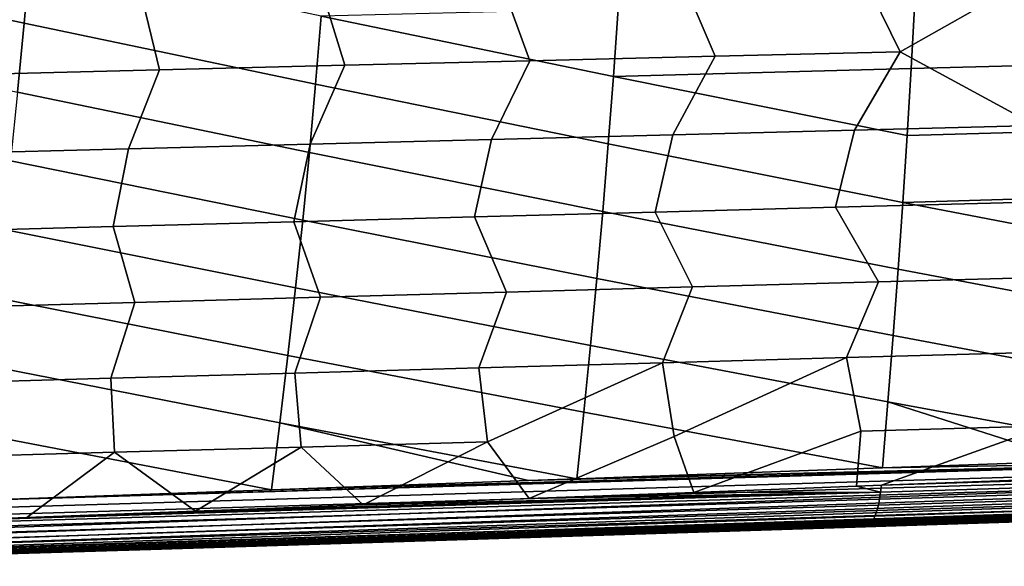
# Model space of a CAD drawing. Header units: metres. Extents: x -25 to 132, y -25 to 25.
# Tile 189 of 256: x 74.92 to 87.95, y -17.37 to -10.14. Entities that reach past the tile are written whole.
import ezdxf

# ---------------------------------------------------------------- set-up
doc = ezdxf.new("R2010")
doc.units = ezdxf.units.M
doc.layers.add('solid_12_061_071_XXX', color=7, linetype='CONTINUOUS')

msp = doc.modelspace()

# ---------------------------------------------------------------- linework, layer by layer
at = {"layer": 'solid_12_061_071_XXX'}
for points in [[(74.9767, -10.184276, 89.07872), (75.05722, -9.271045, 89.250389), (71.223824, -8.435795, 88.383392), (71.14003, -9.359454, 88.218704)], [(86.983322, -8.483459, 74.21209), (88.45919, -9.487837, 74.960274), (86.567902, -10.560964, 74.576828), (86.070107, -9.541763, 74.13681)], [(74.888512, -11.094852, 88.890717), (74.9767, -10.184276, 89.07872), (71.14003, -9.359454, 88.218704), (71.047424, -10.280282, 88.03669)], [(78.830681, -10.991195, 89.943863), (78.905685, -10.088035, 90.120567), (75.05722, -9.271045, 89.250389), (74.9767, -10.184276, 89.07872)], [(88.45919, -9.487837, 74.960274), (89.017792, -10.50164, 75.407486), (88.364006, -11.536631, 75.469452), (86.567902, -10.560964, 74.576828)], [(81.291992, -9.649903, 72.489769), (83.681038, -9.595786, 73.313309), (84.118042, -10.620401, 73.746117), (81.668198, -10.679954, 72.915359)], [(83.681038, -9.595786, 73.313309), (86.070107, -9.541763, 74.13681), (86.567902, -10.560964, 74.576828), (84.118042, -10.620401, 73.746117)], [(74.124916, -9.812821, 70.018967), (76.513924, -9.758421, 70.842598), (76.768562, -10.799398, 71.253723), (74.318764, -10.859292, 70.422844)], [(76.513924, -9.758421, 70.842598), (78.902954, -9.704115, 71.666199), (79.218369, -10.739618, 72.084564), (76.768562, -10.799398, 71.253723)], [(78.902954, -9.704115, 71.666199), (81.291992, -9.649903, 72.489769), (81.668198, -10.679954, 72.915359), (79.218369, -10.739618, 72.084564)], [(86.762619, -9.895646, 92.203537), (82.83432, -9.99193, 91.162163), (82.772438, -10.88768, 90.996704), (86.713799, -10.783965, 92.049301)], [(90.690559, -9.799422, 93.244667), (86.762619, -9.895646, 92.203537), (86.713799, -10.783965, 92.049301), (90.654732, -10.680309, 93.101578)], [(82.772438, -10.88768, 90.996704), (82.83432, -9.99193, 91.162163), (78.905685, -10.088035, 90.120567)], [(82.705162, -11.781142, 90.816887), (82.772438, -10.88768, 90.996704), (78.905685, -10.088035, 90.120567), (78.830681, -10.991195, 89.943863)], [(78.749146, -11.891868, 89.751816), (78.830681, -10.991195, 89.943863), (74.9767, -10.184276, 89.07872), (74.888512, -11.094852, 88.890717)], [(81.668198, -10.679954, 72.915359), (81.159683, -11.721553, 73.070786), (78.758278, -11.783442, 72.271133), (79.218369, -10.739618, 72.084564)], [(84.118042, -10.620401, 73.746117), (83.561104, -11.659788, 73.870392), (81.159683, -11.721553, 73.070786), (81.668198, -10.679954, 72.915359)], [(86.567902, -10.560964, 74.576828), (85.96254, -11.598147, 74.669952), (83.561104, -11.659788, 73.870392), (84.118042, -10.620401, 73.746117)], [(86.567902, -10.560964, 74.576828), (88.364006, -11.536631, 75.469452), (85.96254, -11.598147, 74.669952)], [(90.654732, -10.680309, 93.101578), (86.713799, -10.783965, 92.049301), (86.660721, -11.670194, 91.881668), (90.615776, -11.559303, 92.946083)], [(76.768562, -10.799398, 71.253723), (76.356895, -11.845456, 71.471428), (73.955536, -11.907595, 70.671692), (74.318764, -10.859292, 70.422844)], [(79.218369, -10.739618, 72.084564), (78.758278, -11.783442, 72.271133), (76.356895, -11.845456, 71.471428), (76.768562, -10.799398, 71.253723)], [(86.660721, -11.670194, 91.881668), (86.713799, -10.783965, 92.049301), (82.772438, -10.88768, 90.996704)], [(86.603386, -12.554284, 91.700653), (86.660721, -11.670194, 91.881668), (82.772438, -10.88768, 90.996704), (82.705162, -11.781142, 90.816887)], [(82.6325, -12.672273, 90.622704), (82.705162, -11.781142, 90.816887), (78.830681, -10.991195, 89.943863), (78.749146, -11.891868, 89.751816)], [(78.661072, -12.790015, 89.544418), (78.749146, -11.891868, 89.751816), (74.888512, -11.094852, 88.890717), (74.792641, -12.002743, 88.686378)], [(88.364006, -11.536631, 75.469452), (88.102707, -12.553772, 75.69249), (85.71299, -12.61764, 74.912811), (85.96254, -11.598147, 74.669952)], [(90.615776, -11.559303, 92.946083), (86.660721, -11.670194, 91.881668), (86.603386, -12.554284, 91.700653), (90.573685, -12.436353, 92.778175)], [(81.159683, -11.721553, 73.070786), (80.93364, -12.74579, 73.353271), (78.543991, -12.810073, 72.573418), (78.758278, -11.783442, 72.271133)], [(83.561104, -11.659788, 73.870392), (83.323303, -12.681646, 74.133072), (80.93364, -12.74579, 73.353271), (81.159683, -11.721553, 73.070786)], [(85.96254, -11.598147, 74.669952), (85.71299, -12.61764, 74.912811), (83.323303, -12.681646, 74.133072), (83.561104, -11.659788, 73.870392)], [(76.356895, -11.845456, 71.471428), (76.154373, -12.874496, 71.79351), (73.764771, -12.939058, 71.013565), (73.955536, -11.907595, 70.671692)], [(78.758278, -11.783442, 72.271133), (78.543991, -12.810073, 72.573418), (76.154373, -12.874496, 71.79351), (76.356895, -11.845456, 71.471428)], [(86.541786, -13.436189, 91.506256), (86.603386, -12.554284, 91.700653), (82.705162, -11.781142, 90.816887), (82.6325, -12.672273, 90.622704)], [(82.554436, -13.561028, 90.414162), (82.6325, -12.672273, 90.622704), (78.749146, -11.891868, 89.751816), (78.661072, -12.790015, 89.544418)], [(78.566467, -13.685599, 89.321678), (78.661072, -12.790015, 89.544418), (74.792641, -12.002743, 88.686378), (74.689087, -12.907913, 88.465714)], [(90.528465, -13.311403, 92.597862), (90.573685, -12.436353, 92.778175), (86.603386, -12.554284, 91.700653)], [(86.281151, -13.604583, 75.445435), (83.820366, -13.672434, 74.660126), (83.323303, -12.681646, 74.133072), (85.71299, -12.61764, 74.912811)], [(88.741966, -13.536893, 76.230667), (86.281151, -13.604583, 75.445435), (85.71299, -12.61764, 74.912811), (88.102707, -12.553772, 75.69249)], [(90.48011, -14.184403, 92.405151), (90.528465, -13.311403, 92.597862), (86.603386, -12.554284, 91.700653), (86.541786, -13.436189, 91.506256)], [(81.359612, -13.740448, 73.874733), (78.89888, -13.808627, 73.089279), (78.543991, -12.810073, 72.573418), (80.93364, -12.74579, 73.353271)], [(83.820366, -13.672434, 74.660126), (81.359612, -13.740448, 73.874733), (80.93364, -12.74579, 73.353271), (83.323303, -12.681646, 74.133072)], [(86.475922, -14.315859, 91.298485), (86.541786, -13.436189, 91.506256), (82.6325, -12.672273, 90.622704), (82.554436, -13.561028, 90.414162)], [(76.438179, -13.876972, 72.303757), (73.977501, -13.945487, 71.518181), (73.764771, -12.939058, 71.013565), (76.154373, -12.874496, 71.79351)], [(78.89888, -13.808627, 73.089279), (76.438179, -13.876972, 72.303757), (76.154373, -12.874496, 71.79351), (78.543991, -12.810073, 72.573418)], [(82.470978, -14.447366, 90.191261), (82.554436, -13.561028, 90.414162), (78.661072, -12.790015, 89.544418), (78.566467, -13.685599, 89.321678)], [(78.465324, -14.578583, 89.083603), (78.566467, -13.685599, 89.321678), (74.689087, -12.907913, 88.465714), (74.577858, -13.810331, 88.228714)], [(85.858177, -14.607546, 75.685341), (86.281151, -13.604583, 75.445435), (88.741966, -13.536893, 76.230667), (88.292015, -14.539433, 76.44339)], [(90.428619, -15.055298, 92.200043), (90.48011, -14.184403, 92.405151), (86.541786, -13.436189, 91.506256), (86.475922, -14.315859, 91.298485)], [(80.990593, -14.744297, 74.168983), (81.359612, -13.740448, 73.874733), (83.820366, -13.672434, 74.660126), (83.42437, -14.675833, 74.9272)], [(86.405792, -15.193246, 91.077339), (86.475922, -14.315859, 91.298485), (82.554436, -13.561028, 90.414162), (82.470978, -14.447366, 90.191261)], [(83.42437, -14.675833, 74.9272), (83.820366, -13.672434, 74.660126), (86.281151, -13.604583, 75.445435), (85.858177, -14.607546, 75.685341)], [(78.357643, -15.468925, 88.830185), (78.465324, -14.578583, 89.083603), (74.577858, -13.810331, 88.228714), (74.458939, -14.709964, 87.975388)], [(76.123123, -14.881767, 72.652313), (76.438179, -13.876972, 72.303757), (78.89888, -13.808627, 73.089279), (78.556839, -14.812941, 73.410683)], [(82.382118, -15.331243, 89.954018), (82.470978, -14.447366, 90.191261), (78.566467, -13.685599, 89.321678), (78.465324, -14.578583, 89.083603)], [(78.556839, -14.812941, 73.410683), (78.89888, -13.808627, 73.089279), (81.359612, -13.740448, 73.874733), (80.990593, -14.744297, 74.168983)], [(73.689423, -14.95078, 71.89389), (73.977501, -13.945487, 71.518181), (76.438179, -13.876972, 72.303757), (76.123123, -14.881767, 72.652313)], [(90.37352, -15.924176, 91.982376), (90.428619, -15.055298, 92.200043), (86.475922, -14.315859, 91.298485), (86.405792, -15.193246, 91.077339)], [(86.333031, -16.068409, 90.843246), (86.405792, -15.193246, 91.077339), (82.470978, -14.447366, 90.191261), (82.382118, -15.331243, 89.954018)], [(82.288368, -16.212654, 89.702545), (82.382118, -15.331243, 89.954018), (78.465324, -14.578583, 89.083603), (78.357643, -15.468925, 88.830185)], [(88.514961, -15.51235, 76.890121), (86.045975, -15.581717, 76.141129), (85.858177, -14.607546, 75.685341), (88.292015, -14.539433, 76.44339)], [(78.246353, -16.356665, 88.56221), (78.357643, -15.468925, 88.830185), (74.458939, -14.709964, 87.975388), (74.332344, -15.606777, 87.705734)], [(81.108109, -15.721045, 74.642838), (80.990593, -14.744297, 74.168983), (83.42437, -14.675833, 74.9272)], [(81.65786, -16.47365, 75.171227), (81.108109, -15.721045, 74.642838), (83.42437, -14.675833, 74.9272), (83.577026, -15.65128, 75.392029)], [(83.577026, -15.65128, 75.392029), (83.42437, -14.675833, 74.9272), (85.858177, -14.607546, 75.685341)], [(83.835487, -16.391113, 75.807434), (83.577026, -15.65128, 75.392029), (85.858177, -14.607546, 75.685341), (86.045975, -15.581717, 76.141129)], [(78.639229, -15.791016, 73.893555), (76.17038, -15.861195, 73.144196), (76.123123, -14.881767, 72.652313), (78.556839, -14.812941, 73.410683)], [(81.108109, -15.721045, 74.642838), (78.639229, -15.791016, 73.893555), (78.556839, -14.812941, 73.410683), (80.990593, -14.744297, 74.168983)], [(76.17038, -15.861195, 73.144196), (73.701553, -15.931586, 72.394768), (73.689423, -14.95078, 71.89389), (76.123123, -14.881767, 72.652313)], [(86.405792, -15.193246, 91.077339), (86.333031, -16.068409, 90.843246), (88.859749, -15.97823, 91.555649)], [(88.859749, -15.97823, 91.555649), (90.37352, -15.924176, 91.982376), (86.405792, -15.193246, 91.077339)], [(86.333031, -16.068409, 90.843246), (82.382118, -15.331243, 89.954018), (82.288368, -16.212654, 89.702545)], [(78.357643, -15.468925, 88.830185), (78.246353, -16.356665, 88.56221), (81.649773, -16.235416, 89.522408)], [(81.649773, -16.235416, 89.522408), (82.288368, -16.212654, 89.702545), (78.357643, -15.468925, 88.830185)], [(74.421516, -16.492809, 87.482819), (78.246353, -16.356665, 88.56221), (74.332344, -15.606777, 87.705734)], [(85.990936, -16.309086, 76.437706), (83.835487, -16.391113, 75.807434), (86.045975, -15.581717, 76.141129)], [(86.320549, -16.296507, 76.534134), (85.990936, -16.309086, 76.437706), (86.045975, -15.581717, 76.141129), (88.514961, -15.51235, 76.890121)], [(88.12265, -16.227575, 77.061562), (86.320549, -16.296507, 76.534134), (88.514961, -15.51235, 76.890121)], [(79.460854, -16.556675, 74.529945), (78.639229, -15.791016, 73.893555), (81.108109, -15.721045, 74.642838)], [(81.65786, -16.47365, 75.171227), (79.460854, -16.556675, 74.529945), (81.108109, -15.721045, 74.642838)], [(83.835487, -16.391113, 75.807434), (81.65786, -16.47365, 75.171227), (83.577026, -15.65128, 75.392029)], [(75.008682, -16.724216, 73.232155), (73.751564, -16.771366, 72.866135), (73.701553, -15.931586, 72.394768), (76.17038, -15.861195, 73.144196)], [(77.244461, -16.640194, 73.883583), (75.008682, -16.724216, 73.232155), (76.17038, -15.861195, 73.144196)], [(77.244461, -16.640194, 73.883583), (76.17038, -15.861195, 73.144196), (78.639229, -15.791016, 73.893555)], [(79.460854, -16.556675, 74.529945), (77.244461, -16.640194, 73.883583), (78.639229, -15.791016, 73.893555)], [(74.198441, -16.500748, 87.419853), (74.14608, -16.502609, 87.405075), (92.362198, -15.959432, 92.510826)], [(92.377136, -16.060789, 92.469696), (92.362198, -15.959432, 92.510826), (74.14608, -16.502609, 87.405075), (74.158028, -16.603439, 87.372551)], [(92.362198, -15.959432, 92.510826), (74.421516, -16.492809, 87.482819), (74.198441, -16.500748, 87.419853)], [(92.362198, -15.959432, 92.510826), (78.246353, -16.356665, 88.56221), (74.421516, -16.492809, 87.482819)], [(92.362198, -15.959432, 92.510826), (81.649773, -16.235416, 89.522408), (78.246353, -16.356665, 88.56221)], [(92.362198, -15.959432, 92.510826), (82.288368, -16.212654, 89.702545), (81.649773, -16.235416, 89.522408)], [(92.362198, -15.959432, 92.510826), (86.333031, -16.068409, 90.843246), (82.288368, -16.212654, 89.702545)], [(98.851318, -16.087801, 80.357796), (86.29509, -16.47912, 76.634598), (86.308662, -16.390757, 76.579086), (98.86515, -16.001387, 80.301826)], [(98.86515, -16.001387, 80.301826), (86.308662, -16.390757, 76.579086), (86.320549, -16.296507, 76.534134), (98.875862, -15.908914, 80.25573)], [(98.875862, -15.908914, 80.25573), (86.320549, -16.296507, 76.534134), (88.12265, -16.227575, 77.061562)], [(92.362198, -15.959432, 92.510826), (88.859749, -15.97823, 91.555649), (86.333031, -16.068409, 90.843246)], [(92.395164, -16.156042, 92.416885), (92.377136, -16.060789, 92.469696), (74.158028, -16.603439, 87.372551), (74.173531, -16.699461, 87.328873)], [(92.416008, -16.243759, 92.353172), (92.395164, -16.156042, 92.416885), (74.173531, -16.699461, 87.328873), (74.191833, -16.789341, 87.274513)], [(98.834549, -16.167007, 80.422874), (86.278496, -16.560219, 76.69957), (86.29509, -16.47912, 76.634598), (98.851318, -16.087801, 80.357796)], [(92.416008, -16.243759, 92.353172), (74.191833, -16.789341, 87.274513), (74.212685, -16.87182, 87.210236)], [(92.416008, -16.243759, 92.353172), (74.212685, -16.87182, 87.210236), (74.235786, -16.94574, 87.136955), (92.439354, -16.322622, 92.279526)], [(98.793137, -16.299686, 80.576828), (86.237167, -16.696304, 76.854225), (86.259094, -16.632946, 76.773117), (98.815063, -16.237951, 80.496216)], [(98.815063, -16.237951, 80.496216), (86.259094, -16.632946, 76.773117), (86.278496, -16.560219, 76.69957), (98.834549, -16.167007, 80.422874)], [(86.29509, -16.47912, 76.634598), (73.735909, -16.863691, 72.920555), (73.751564, -16.771366, 72.866135), (86.308662, -16.390757, 76.579086)], [(86.308662, -16.390757, 76.579086), (73.751564, -16.771366, 72.866135), (75.008682, -16.724216, 73.232155)], [(92.439354, -16.322622, 92.279526), (74.235786, -16.94574, 87.136955), (74.260811, -17.010063, 87.055687), (92.464844, -16.391441, 92.197052)], [(92.464844, -16.391441, 92.197052), (74.260811, -17.010063, 87.055687), (74.287422, -17.063885, 86.967575), (92.492096, -16.449184, 92.106987)], [(86.308662, -16.390757, 76.579086), (75.008682, -16.724216, 73.232155), (77.244461, -16.640194, 73.883583)], [(86.308662, -16.390757, 76.579086), (77.244461, -16.640194, 73.883583), (79.460854, -16.556675, 74.529945)], [(86.308662, -16.390757, 76.579086), (79.460854, -16.556675, 74.529945), (81.65786, -16.47365, 75.171227)], [(86.308662, -16.390757, 76.579086), (81.65786, -16.47365, 75.171227), (83.835487, -16.391113, 75.807434)], [(86.308662, -16.390757, 76.579086), (83.835487, -16.391113, 75.807434), (85.990936, -16.309086, 76.437706)], [(86.308662, -16.390757, 76.579086), (85.990936, -16.309086, 76.437706), (86.320549, -16.296507, 76.534134)], [(98.715691, -16.422092, 80.851189), (86.159317, -16.822226, 77.131432), (86.186935, -16.791595, 77.034615), (98.743111, -16.392374, 80.755508)], [(98.743111, -16.392374, 80.755508), (86.186935, -16.791595, 77.034615), (86.212997, -16.74943, 76.941795), (98.769043, -16.351389, 80.663643)], [(98.769043, -16.351389, 80.663643), (86.212997, -16.74943, 76.941795), (86.237167, -16.696304, 76.854225), (98.793137, -16.299686, 80.576828)], [(86.278496, -16.560219, 76.69957), (73.719543, -16.947998, 72.985321), (73.735909, -16.863691, 72.920555), (86.29509, -16.47912, 76.634598)], [(92.492096, -16.449184, 92.106987), (74.287422, -17.063885, 86.967575), (74.315231, -17.106453, 86.873856), (92.520706, -16.494978, 92.010696)], [(92.520706, -16.494978, 92.010696), (74.315231, -17.106453, 86.873856), (74.343857, -17.137167, 86.775848), (92.55024, -16.528139, 91.909622)], [(92.55024, -16.528139, 91.909622), (74.343857, -17.137167, 86.775848), (74.372887, -17.155598, 86.674919), (92.580254, -16.548162, 91.805283)], [(98.687134, -16.440149, 80.949425), (86.130539, -16.8409, 77.230911), (86.159317, -16.822226, 77.131432), (98.715691, -16.422092, 80.851189)], [(98.687134, -16.440149, 80.949425), (98.666451, -16.446028, 81.051559), (95.75264, -16.539133, 80.187592), (86.130539, -16.8409, 77.230911)], [(86.130539, -16.8409, 77.230911), (95.75264, -16.539133, 80.187592), (92.039848, -16.657734, 79.087891)], [(86.237167, -16.696304, 76.854225), (73.678215, -17.089842, 73.141159), (73.700218, -17.023741, 73.059212), (86.259094, -16.632946, 76.773117)], [(86.259094, -16.632946, 76.773117), (73.700218, -17.023741, 73.059212), (73.719543, -16.947998, 72.985321), (86.278496, -16.560219, 76.69957)], [(74.372887, -17.155598, 86.674919), (74.40345, -17.161436, 86.572929), (74.91993, -17.144222, 86.71843), (92.580254, -16.548162, 91.805283)], [(92.580254, -16.548162, 91.805283), (74.91993, -17.144222, 86.71843), (78.929672, -17.010584, 87.847908)], [(92.580254, -16.548162, 91.805283), (78.929672, -17.010584, 87.847908), (82.919212, -16.877636, 88.971405)], [(92.580254, -16.548162, 91.805283), (82.919212, -16.877636, 88.971405), (86.895248, -16.745152, 90.090797)], [(84.27021, -16.841917, 87.814499), (89.475082, -16.669359, 89.298653), (86.895248, -16.745152, 90.090797)], [(84.525917, -16.84355, 86.206131), (89.764107, -16.670954, 87.700951), (89.475082, -16.669359, 89.298653), (84.27021, -16.841917, 87.814499)], [(84.781158, -16.845182, 84.59761), (90.05262, -16.672548, 86.103088), (89.764107, -16.670954, 87.700951), (84.525917, -16.84355, 86.206131)], [(85.036308, -16.846807, 82.989059), (90.341026, -16.674133, 84.505173), (90.05262, -16.672548, 86.103088), (84.781158, -16.845182, 84.59761)], [(85.291908, -16.848404, 81.380615), (90.629936, -16.675688, 82.907394), (90.341026, -16.674133, 84.505173), (85.036308, -16.846807, 82.989059)], [(85.547066, -16.850004, 79.772034), (90.918358, -16.677244, 81.309456), (90.629936, -16.675688, 82.907394), (85.291908, -16.848404, 81.380615)], [(90.918358, -16.677244, 81.309456), (85.547066, -16.850004, 79.772034), (85.801781, -16.851604, 78.163315), (91.206291, -16.678802, 79.711365)], [(86.130539, -16.8409, 77.230911), (92.039848, -16.657734, 79.087891), (88.279846, -16.777803, 77.975647)], [(92.580254, -16.548162, 91.805283), (86.895248, -16.745152, 90.090797), (90.858925, -16.613096, 91.206421)], [(89.475082, -16.669359, 89.298653), (90.858925, -16.613096, 91.206421), (86.895248, -16.745152, 90.090797)], [(86.159317, -16.822226, 77.131432), (73.599426, -17.221607, 73.423241), (73.627457, -17.189487, 73.324486), (86.186935, -16.791595, 77.034615)], [(86.186935, -16.791595, 77.034615), (73.627457, -17.189487, 73.324486), (73.653847, -17.145355, 73.230011), (86.212997, -16.74943, 76.941795)], [(86.212997, -16.74943, 76.941795), (73.653847, -17.145355, 73.230011), (73.678215, -17.089842, 73.141159), (86.237167, -16.696304, 76.854225)], [(84.27021, -16.841917, 87.814499), (86.895248, -16.745152, 90.090797), (82.919212, -16.877636, 88.971405)], [(88.279846, -16.777803, 77.975647), (91.206291, -16.678802, 79.711365), (85.801781, -16.851604, 78.163315)], [(86.11026, -16.847069, 77.334503), (88.279846, -16.777803, 77.975647), (85.801781, -16.851604, 78.163315)], [(86.130539, -16.8409, 77.230911), (88.279846, -16.777803, 77.975647), (86.11026, -16.847069, 77.334503)], [(86.130539, -16.8409, 77.230911), (73.570152, -17.241259, 73.524864), (73.599426, -17.221607, 73.423241), (86.159317, -16.822226, 77.131432)], [(86.130539, -16.8409, 77.230911), (86.11026, -16.847069, 77.334503), (84.45108, -16.90003, 76.844475), (73.570152, -17.241259, 73.524864)], [(73.570152, -17.241259, 73.524864), (84.45108, -16.90003, 76.844475), (80.562729, -17.024124, 75.697021)], [(84.27021, -16.841917, 87.814499), (82.919212, -16.877636, 88.971405), (78.929672, -17.010584, 87.847908)], [(84.525917, -16.84355, 86.206131), (84.27021, -16.841917, 87.814499), (78.929672, -17.010584, 87.847908), (79.064842, -17.014492, 86.330208)], [(79.287415, -17.016157, 84.71122), (84.525917, -16.84355, 86.206131), (79.064842, -17.014492, 86.330208)], [(79.509583, -17.017822, 83.09211), (84.781158, -16.845182, 84.59761), (84.525917, -16.84355, 86.206131), (79.287415, -17.016157, 84.71122)], [(79.731667, -17.01948, 81.472961), (85.036308, -16.846807, 82.989059), (84.781158, -16.845182, 84.59761), (79.509583, -17.017822, 83.09211)], [(79.954155, -17.021114, 79.85392), (85.291908, -16.848404, 81.380615), (85.036308, -16.846807, 82.989059), (79.731667, -17.01948, 81.472961)], [(85.547066, -16.850004, 79.772034), (85.291908, -16.848404, 81.380615), (79.954155, -17.021114, 79.85392)], [(79.954155, -17.021114, 79.85392), (80.176262, -17.022749, 78.234749), (85.801781, -16.851604, 78.163315), (85.547066, -16.850004, 79.772034)], [(80.176262, -17.022749, 78.234749), (80.397972, -17.024385, 76.615463), (84.45108, -16.90003, 76.844475), (85.801781, -16.851604, 78.163315)], [(80.562729, -17.024124, 75.697021), (84.45108, -16.90003, 76.844475), (80.397972, -17.024385, 76.615463)], [(84.45108, -16.90003, 76.844475), (86.11026, -16.847069, 77.334503), (85.801781, -16.851604, 78.163315)], [(73.570152, -17.241259, 73.524864), (80.562729, -17.024124, 75.697021), (76.653313, -17.148853, 74.54464)], [(79.287415, -17.016157, 84.71122), (79.064842, -17.014492, 86.330208), (74.40345, -17.161436, 86.572929), (73.857849, -17.187122, 84.845444)], [(79.509583, -17.017822, 83.09211), (79.287415, -17.016157, 84.71122), (73.857849, -17.187122, 84.845444), (74.047913, -17.188799, 83.216026)], [(79.731667, -17.01948, 81.472961), (79.509583, -17.017822, 83.09211), (74.047913, -17.188799, 83.216026), (74.237625, -17.190477, 81.586494)], [(79.954155, -17.021114, 79.85392), (79.731667, -17.01948, 81.472961), (74.237625, -17.190477, 81.586494), (74.427284, -17.192148, 79.95694)], [(79.064842, -17.014492, 86.330208), (74.91993, -17.144222, 86.71843), (74.40345, -17.161436, 86.572929)], [(80.176262, -17.022749, 78.234749), (79.954155, -17.021114, 79.85392), (74.427284, -17.192148, 79.95694), (74.617294, -17.193796, 78.327477)], [(74.806984, -17.195446, 76.697906), (80.176262, -17.022749, 78.234749), (74.617294, -17.193796, 78.327477)], [(80.176262, -17.022749, 78.234749), (74.806984, -17.195446, 76.697906), (74.996338, -17.197098, 75.06823), (80.397972, -17.024385, 76.615463)], [(79.064842, -17.014492, 86.330208), (78.929672, -17.010584, 87.847908), (74.91993, -17.144222, 86.71843)], [(76.653313, -17.148853, 74.54464), (80.397972, -17.024385, 76.615463), (74.996338, -17.197098, 75.06823)], [(76.653313, -17.148853, 74.54464), (80.562729, -17.024124, 75.697021), (80.397972, -17.024385, 76.615463)], [(69.281937, -17.366436, 76.801468), (69.440277, -17.368065, 75.161797), (74.996338, -17.197098, 75.06823), (74.806984, -17.195446, 76.697906)], [(69.440277, -17.368065, 75.161797), (69.598335, -17.369696, 73.522041), (73.539719, -17.248169, 73.627769), (74.996338, -17.197098, 75.06823)], [(73.570152, -17.241259, 73.524864), (76.653313, -17.148853, 74.54464), (74.996338, -17.197098, 75.06823), (73.539719, -17.248169, 73.627769)]]:
    msp.add_3dface(points, dxfattribs=at)

doc.saveas('drawing.dxf')
